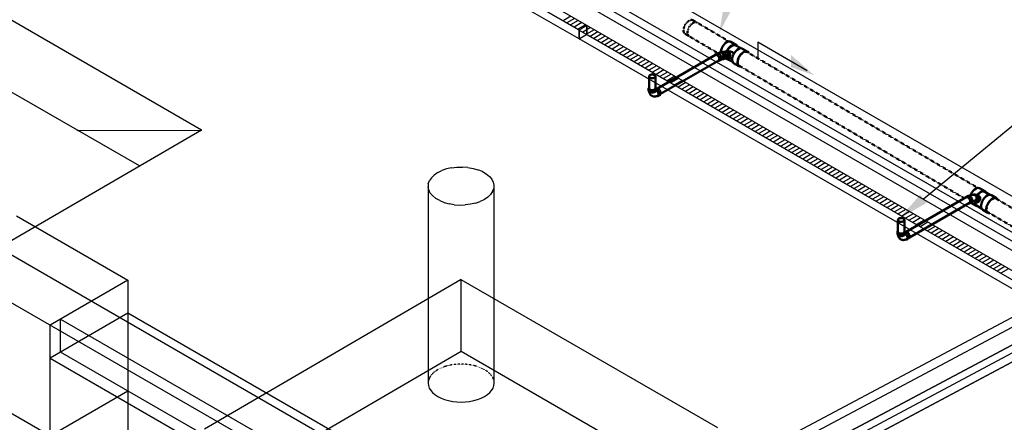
# Model space of a CAD drawing. Header units: inches. Extents: x -18562 to 18026, y -571 to 707.
# Tile 20 of 31: x 1312 to 1849, y 58 to 278. Entities that reach past the tile are written whole.
import ezdxf
from ezdxf import colors
from ezdxf.entities.mleader import LeaderData, LeaderLine
from ezdxf.math import Vec2, Vec3

# ---------------------------------------------------------------- set-up
doc = ezdxf.new("R2010")
doc.units = ezdxf.units.IN
doc.header["$LTSCALE"] = 0.5
doc.header["$MEASUREMENT"] = 0
for name, pattern in [('Dash - 1_16_', [0.1875, 0.125, -0.0625]), ('Dot 1_32_', [0.03125, 0, -0.03125]), ('HIDDEN2', [0.1875, 0.125, -0.0625])]:
    doc.linetypes.add(name, pattern=pattern)
for name, color, linetype in [('M-DETL-LIGHT', 1, 'Continuous'), ('M-SECT-PATT', 8, 'Continuous'), ('P-PIPE', 3, 'Continuous'), ('P-SANR-FIXT', 6, 'Continuous'), ('S-ANNO-DIMS', 1, 'Continuous')]:
    doc.layers.add(name, color=color, linetype=linetype)
doc.styles.add('Annotative', font='romans.shx', dxfattribs={"width": 0.8, "height": 0.125})

# ---------------------------------------------------------------- blocks, each defined once
blk = doc.blocks.new('USM_H_Trench_Drain - USM_H_Trench_Drain-1077231-DRAINAGE ISOMETRIC')
at = {"layer": 'P-SANR-FIXT', "color": 1}
for p, q in [((1620.94, 274.73), (1231.95, 499.32)), ((1231.95, 494.42), (1616.17, 272.59)), ((1231.95, 494.42), (1616.7, 272.28)), ((1616.7, 267.38), (1231.95, 489.52)), ((1616.7, 272.28), (1620.94, 274.73)), ((1620.94, 269.83), (1620.94, 274.73)), ((1616.7, 267.38), (1616.7, 272.28)), ((1620.94, 269.83), (1616.7, 267.38))]:
    blk.add_line(p, q, dxfattribs=at)
blk = doc.blocks.new('USM_H_Trench_Drain - USM_H_Trench_Drain-1077597-DRAINAGE ISOMETRIC')
at = {"layer": 'P-SANR-FIXT', "color": 1}
for p, q in [((2183.92, -50.3), (2179.68, -52.75)), ((2179.68, -52.75), (2552.82, -268.19)), ((2179.68, -52.75), (2179.68, -57.65)), ((2561.31, -268.19), (2183.92, -50.3)), ((2183.92, -50.3), (2183.92, -55.2)), ((2179.68, -57.65), (2183.92, -55.2)), ((2552.82, -273.09), (2179.68, -57.65)), ((2184.51, -55.54), (2561.31, -273.09)), ((2552.82, -268.19), (2149.77, -500.89)), ((2154.01, -503.34), (2561.31, -268.19)), ((2552.82, -268.19), (2552.82, -273.09)), ((2561.31, -268.19), (2561.31, -273.09)), ((2149.77, -505.79), (2552.82, -273.09)), ((2561.31, -273.09), (2154.01, -508.24)), ((2149.77, -500.89), (2154.01, -503.34)), ((2149.77, -500.89), (2149.77, -505.79)), ((2154.01, -508.24), (2154.01, -503.34)), ((2154.01, -508.24), (2149.77, -505.79))]:
    blk.add_line(p, q, dxfattribs=at)
blk = doc.blocks.new('Tee Reducing Sanitary - PVC - Sch 40 - DWV - Standard-V9-DRAINAGE ISOMETRIC')
at = {"layer": 'P-PIPE', "color": 90, "lineweight": 50}
for p, q in [((2260.28, -64.32), (2259.24, -64.48)), ((2265.48, -60.99), (2262.5, -59.2)), ((2267.87, -62.72), (2265.15, -61.12)), ((2271.61, -64.6), (2268.78, -62.96)), ((2259.82, -68.4), (2260.41, -68.72)), ((2259.86, -68.39), (2260.82, -68.24)), ((2260.74, -68.59), (2263.41, -70.17)), ((2263.91, -70.79), (2266.73, -72.48))]:
    blk.add_line(p, q, dxfattribs=at)
for points in [[(2257.06, -63.68, 0), (2257.47, -62.58, 0), (2258.05, -61.52, 0), (2258.78, -60.58, 0), (2259.6, -59.81, 0), (2260.46, -59.28, 0), (2261.29, -59.01, 0), (2262.05, -59.03, 0), (2262.5, -59.2, 0)], [(2265.94, -61.57, 0), (2265.93, -61.55, 0), (2265.48, -60.99, 0), (2264.85, -60.69, 0), (2264.1, -60.67, 0), (2263.26, -60.94, 0), (2262.41, -61.47, 0), (2261.59, -62.24, 0), (2260.86, -63.18, 0), (2260.27, -64.24, 0), (2260.24, -64.33, 0)], [(2260.28, -64.32, 0), (2260.66, -64.34, 0), (2261.04, -64.49, 0), (2261.38, -64.77, 0), (2261.67, -65.15, 0), (2261.88, -65.6, 0), (2262, -66.1, 0), (2262.02, -66.62, 0), (2261.94, -67.11, 0)], [(2260.42, -64.33, 0), (2260.99, -63.29, 0), (2261.67, -62.41, 0), (2262.44, -61.69, 0), (2263.24, -61.19, 0), (2264.03, -60.94, 0), (2264.73, -60.95, 0), (2265.15, -61.12, 0)], [(2263.37, -67.41, 0), (2263.78, -66.31, 0), (2264.36, -65.26, 0), (2265.09, -64.31, 0), (2265.91, -63.55, 0), (2266.77, -63.01, 0), (2267.6, -62.74, 0), (2268.36, -62.76, 0), (2268.78, -62.96, 0)], [(2272.26, -65.33, 0), (2272.24, -65.28, 0), (2271.79, -64.72, 0), (2271.16, -64.42, 0), (2270.41, -64.4, 0), (2269.57, -64.67, 0), (2268.72, -65.21, 0), (2267.9, -65.97, 0), (2267.17, -66.92, 0), (2266.58, -67.97, 0), (2266.18, -69.07, 0)], [(2260.94, -67.26, 0), (2261.02, -66.77, 0), (2261, -66.26, 0), (2260.88, -65.76, 0), (2260.67, -65.3, 0), (2260.39, -64.93, 0), (2260.04, -64.65, 0), (2259.66, -64.5, 0), (2259.28, -64.48, 0), (2258.91, -64.59, 0), (2258.59, -64.83, 0), (2258.58, -64.84, 0)], [(2259.1, -68.24, 0), (2259.43, -68.38, 0), (2259.82, -68.4, 0), (2260.19, -68.29, 0), (2260.51, -68.05, 0), (2260.77, -67.7, 0), (2260.94, -67.26, 0)], [(2260.11, -68.35, 0), (2260.41, -68.72, 0), (2261.03, -69.02, 0), (2261.46, -69.03, 0)], [(2261.94, -67.11, 0), (2261.77, -67.54, 0), (2261.51, -67.89, 0), (2261.18, -68.13, 0), (2260.82, -68.24, 0)], [(2263.91, -70.79, 0), (2263.91, -70.79, 0), (2263.46, -70.23, 0), (2263.21, -69.44, 0), (2263.18, -68.48, 0), (2263.37, -67.41, 0)], [(2266.18, -69.07, 0), (2265.99, -70.14, 0), (2266.02, -71.1, 0), (2266.26, -71.89, 0), (2266.72, -72.45, 0), (2267.34, -72.75, 0), (2267.88, -72.76, 0)]]:
    blk.add_polyline3d(points, dxfattribs=at)
for centre, radius, start, end in [((2261.34, -68.77), 4.35, 62.0701, 95.6752), ((2262.52, -66.5), 2.75, 220.8853, 229.4397), ((2261.15, -72.82), 4.85, 65.0933, 86.0428), ((2261.87, -66.7), 2.32, 21.4057, 49.5514)]:
    blk.add_arc(centre, radius, start, end, dxfattribs=at)
blk = doc.blocks.new('Plug - PVC - Sch 40 - DWV_USACE - Standard-1118566-DRAINAGE ISOMETRIC')
at = {"layer": 'P-PIPE', "color": 90, "lineweight": 50}
for p, q in [((1948, 120.95), (1947.82, 120.84)), ((1947.82, 120.84), (1947.88, 120.81)), ((1947.82, 120.84), (1947.82, 120.6))]:
    blk.add_line(p, q, dxfattribs=at)
blk = doc.blocks.new('Tee Reducing Sanitary - PVC - Sch 40 - DWV - Standard-V10-DRAINAGE ISOMETRIC')
at = {"layer": 'P-PIPE', "color": 90, "lineweight": 50}
for p, q in [((2401.27, -141), (2398.47, -139.34)), ((2397.31, -143.03), (2396.39, -142.8)), ((2403.64, -142.73), (2401.03, -141.18)), ((2407.38, -144.61), (2404.58, -142.95)), ((2393.38, -147.07), (2396.18, -148.73)), ((2395.5, -146.66), (2396.37, -146.86)), ((2396.51, -148.6), (2399.18, -150.18)), ((2399.85, -150.92), (2402.65, -152.58))]:
    blk.add_line(p, q, dxfattribs=at)
for points in [[(2393.25, -142.58, 0), (2393.83, -141.53, 0), (2394.56, -140.58, 0), (2395.38, -139.82, 0), (2396.24, -139.29, 0), (2397.08, -139.02, 0), (2397.84, -139.04, 0), (2398.47, -139.34, 0)], [(2393.19, -142.73, 0), (2393.25, -142.58, 0)], [(2397.33, -145.55, 0), (2397.5, -145.07, 0), (2397.56, -144.55, 0), (2397.5, -144.05, 0), (2397.35, -143.6, 0), (2397.09, -143.22, 0), (2396.76, -142.95, 0), (2396.37, -142.8, 0), (2396.15, -142.78, 0)], [(2401.72, -141.58, 0), (2401.72, -141.57, 0), (2401.27, -141, 0), (2400.64, -140.7, 0), (2399.88, -140.68, 0), (2399.04, -140.95, 0), (2398.18, -141.48, 0), (2397.36, -142.25, 0), (2396.85, -142.91, 0)], [(2397.03, -142.95, 0), (2397.45, -142.41, 0), (2398.22, -141.7, 0), (2399.02, -141.2, 0), (2399.81, -140.95, 0), (2400.52, -140.96, 0), (2401.03, -141.18, 0)], [(2397.31, -143.03, 0), (2397.63, -143.15, 0), (2397.96, -143.42, 0), (2398.21, -143.8, 0), (2398.37, -144.26, 0), (2398.42, -144.75, 0), (2398.37, -145.27, 0), (2398.2, -145.75, 0)], [(2399.54, -146.32, 0), (2400.13, -145.26, 0), (2400.85, -144.32, 0), (2401.68, -143.55, 0), (2402.54, -143.02, 0), (2403.37, -142.75, 0), (2404.13, -142.77, 0), (2404.58, -142.95, 0)], [(2408.07, -145.47, 0), (2408.01, -145.3, 0), (2407.56, -144.73, 0), (2406.93, -144.43, 0), (2406.17, -144.42, 0), (2405.34, -144.68, 0), (2404.48, -145.22, 0), (2403.66, -145.98, 0), (2402.93, -146.92, 0), (2402.34, -147.98, 0)], [(2395.42, -146.62, 0), (2395.51, -146.66, 0), (2395.93, -146.68, 0), (2396.35, -146.57, 0), (2396.74, -146.33, 0), (2397.07, -145.99, 0), (2397.33, -145.55, 0)], [(2395.46, -146.65, 0), (2395.48, -147.37, 0), (2395.73, -148.16, 0), (2396.18, -148.73, 0), (2396.81, -149.03, 0), (2397.22, -149.04, 0)], [(2396.51, -148.6, 0), (2396.35, -148.48, 0), (2395.92, -147.95, 0), (2395.68, -147.21, 0), (2395.67, -146.71, 0)], [(2398.2, -145.75, 0), (2397.94, -146.19, 0), (2397.61, -146.53, 0), (2397.22, -146.77, 0), (2396.8, -146.88, 0), (2396.38, -146.86, 0), (2396.38, -146.86, 0)], [(2399.85, -150.92, 0), (2399.68, -150.8, 0), (2399.22, -150.24, 0), (2398.97, -149.45, 0), (2398.94, -148.48, 0), (2399.14, -147.42, 0), (2399.54, -146.32, 0)], [(2402.34, -147.98, 0), (2401.94, -149.08, 0), (2401.74, -150.15, 0), (2401.77, -151.11, 0), (2402.02, -151.9, 0), (2402.48, -152.46, 0), (2403.11, -152.76, 0), (2403.66, -152.78, 0)]]:
    blk.add_polyline3d(points, dxfattribs=at)
blk = doc.blocks.new('Bend - PVC - Sch 40 - DWV_USACE - Standard-1118567-DRAINAGE ISOMETRIC')
at = {"layer": 'P-PIPE', "color": 90, "lineweight": 50}
for p, q in [((2391.83, -143.28), (2390.75, -143.9)), ((2396.33, -142.79), (2395.5, -142.59)), ((2392.73, -147.33), (2393.79, -146.72)), ((2394.61, -146.45), (2395.48, -146.65))]:
    blk.add_line(p, q, dxfattribs=at)
for points in [[(2391.74, -144, 0), (2391.38, -143.84, 0), (2391.04, -143.81, 0), (2390.75, -143.9, 0), (2390.53, -144.11, 0), (2390.42, -144.35, 0)], [(2392.08, -147.38, 0), (2392.1, -147.38, 0), (2392.44, -147.42, 0), (2392.73, -147.33, 0), (2392.95, -147.12, 0), (2393.09, -146.81, 0), (2393.14, -146.42, 0), (2393.09, -145.98, 0), (2392.95, -145.51, 0), (2392.73, -145.04, 0), (2392.44, -144.62, 0), (2392.1, -144.26, 0), (2391.74, -144, 0)], [(2391.83, -143.28, 0), (2392.1, -143.2, 0), (2392.44, -143.23, 0), (2392.8, -143.39, 0)], [(2395.46, -142.85, 0), (2395.21, -142.77, 0), (2394.96, -142.74, 0), (2394.72, -142.72, 0), (2394.48, -142.72, 0), (2394.24, -142.73, 0), (2394, -142.75, 0), (2393.76, -142.79, 0), (2393.53, -142.84, 0), (2393.3, -142.9, 0), (2393.07, -142.97, 0), (2392.85, -143.05, 0), (2392.63, -143.13, 0), (2392.43, -143.22, 0)], [(2392.8, -143.39, 0), (2393.16, -143.65, 0), (2393.5, -144.01, 0), (2393.79, -144.43, 0), (2394.01, -144.89, 0), (2394.15, -145.36, 0), (2394.2, -145.81, 0), (2394.15, -146.2, 0), (2394.01, -146.51, 0), (2393.79, -146.72, 0)], [(2394.19, -146.29, 0), (2394.64, -146.46, 0), (2395.06, -146.47, 0), (2395.47, -146.36, 0), (2395.86, -146.12, 0), (2396.2, -145.76, 0), (2396.45, -145.33, 0), (2396.61, -144.84, 0), (2396.67, -144.33, 0), (2396.61, -143.83, 0), (2396.45, -143.38, 0), (2396.19, -143, 0), (2395.85, -142.73, 0)], [(2395.85, -142.73, 0), (2395.47, -142.59, 0), (2395.05, -142.57, 0), (2394.63, -142.69, 0), (2394.59, -142.71, 0)], [(2395.46, -142.85, 0), (2395.76, -142.94, 0)], [(2396.33, -142.79, 0), (2396.72, -142.94, 0)], [(2394.81, -146.25, 0), (2394.64, -146.22, 0), (2394.61, -146.22, 0), (2394.58, -146.22, 0), (2394.54, -146.22, 0), (2394.5, -146.22, 0), (2394.45, -146.22, 0), (2394.39, -146.23, 0), (2394.32, -146.25, 0), (2394.25, -146.27, 0), (2394.17, -146.29, 0), (2394.11, -146.31, 0)]]:
    blk.add_polyline3d(points, dxfattribs=at)
blk.add_arc((2394.56, -144.39), 1.88, 277.6694, 50.1824, dxfattribs=at)
blk = doc.blocks.new('Bend - PVC - Sch 40 - DWV_USACE - Standard-V17-DRAINAGE ISOMETRIC')
at = {"layer": 'P-PIPE', "color": 90, "lineweight": 50}
for p, q in [((2255, -65.52), (2253.94, -66.14)), ((2255.92, -69.56), (2256.98, -68.95)), ((2257.8, -64.71), (2256.8, -64.87)), ((2257.42, -68.78), (2258.39, -68.62))]:
    blk.add_line(p, q, dxfattribs=at)
for points in [[(2254.93, -66.23, 0), (2254.57, -66.08, 0), (2254.23, -66.05, 0), (2253.94, -66.14, 0), (2253.72, -66.34, 0), (2253.63, -66.55, 0)], [(2255.42, -69.63, 0), (2255.63, -69.65, 0), (2255.92, -69.56, 0), (2256.14, -69.36, 0), (2256.28, -69.05, 0), (2256.33, -68.66, 0), (2256.28, -68.21, 0), (2256.14, -67.74, 0), (2255.92, -67.28, 0), (2255.63, -66.85, 0), (2255.29, -66.5, 0), (2254.93, -66.23, 0)], [(2255, -65.52, 0), (2255.29, -65.43, 0), (2255.63, -65.47, 0), (2255.99, -65.62, 0)], [(2256.84, -65.09, 0), (2256.63, -65.13, 0), (2256.42, -65.18, 0), (2256.22, -65.24, 0), (2256.02, -65.3, 0), (2255.82, -65.38, 0), (2255.64, -65.46, 0)], [(2255.99, -65.62, 0), (2256.36, -65.89, 0), (2256.69, -66.24, 0), (2256.98, -66.67, 0), (2257.2, -67.13, 0), (2257.34, -67.6, 0), (2257.39, -68.05, 0), (2257.34, -68.44, 0), (2257.2, -68.75, 0), (2257.2, -68.75, 0)], [(2257.59, -65.03, 0), (2257.21, -64.88, 0), (2256.82, -64.86, 0), (2256.46, -64.98, 0), (2256.14, -65.22, 0), (2256.12, -65.24, 0)], [(2256.84, -65.09, 0), (2257.08, -65.09, 0), (2257.53, -65.23, 0)], [(2257.2, -68.75, 0), (2256.98, -68.95, 0)], [(2257.18, -68.77, 0), (2257.39, -68.78, 0), (2257.76, -68.66, 0), (2258.08, -68.42, 0), (2258.34, -68.07, 0), (2258.51, -67.63, 0), (2258.58, -67.14, 0), (2258.56, -66.62, 0), (2258.44, -66.12, 0), (2258.22, -65.67, 0), (2257.93, -65.3, 0), (2257.59, -65.03, 0)], [(2257.53, -65.23, 0), (2257.93, -65.57, 0), (2258.23, -66.06, 0), (2258.39, -66.65, 0), (2258.4, -67.25, 0), (2258.25, -67.8, 0), (2257.97, -68.23, 0), (2257.58, -68.5, 0), (2257.3, -68.53, 0)], [(2257.8, -64.71, 0), (2258.2, -64.72, 0), (2258.58, -64.87, 0)], [(2258.58, -64.87, 0), (2258.93, -65.14, 0), (2259.22, -65.51, 0), (2259.43, -65.97, 0), (2259.56, -66.47, 0), (2259.58, -66.98, 0), (2259.5, -67.47, 0), (2259.33, -67.91, 0), (2259.08, -68.26, 0), (2258.76, -68.51, 0), (2258.39, -68.62, 0)]]:
    blk.add_polyline3d(points, dxfattribs=at)
blk = doc.blocks.new('Bend - PVC - Sch 40 - DWV_USACE - Standard-V1-DRAINAGE ISOMETRIC')
at = {"layer": 'P-PIPE', "color": 90, "lineweight": 50}
for p, q in [((1702.8, 212.65), (1702.8, 211.43)), ((1706.76, 211.43), (1706.76, 212.65)), ((1707.02, 212.51), (1706.77, 212.36)), ((1707.94, 208.46), (1709, 209.08))]:
    blk.add_line(p, q, dxfattribs=at)
for points in [[(1703.06, 213.22, 0), (1702.87, 212.95, 0), (1702.8, 212.65, 0), (1702.87, 212.36, 0), (1703.07, 212.08, 0), (1703.38, 211.85, 0)], [(1703.38, 210.62, 0), (1703.07, 210.86, 0), (1702.87, 211.13, 0), (1702.8, 211.43, 0), (1702.8, 211.43, 0)], [(1704.54, 208.51, 0), (1704.38, 208.61, 0), (1704.22, 208.73, 0), (1704.08, 208.85, 0), (1703.94, 208.98, 0), (1703.81, 209.12, 0), (1703.7, 209.26, 0), (1703.59, 209.41, 0), (1703.5, 209.56, 0), (1703.41, 209.72, 0), (1703.34, 209.88, 0), (1703.27, 210.03, 0), (1703.22, 210.2, 0), (1703.17, 210.36, 0), (1703.13, 210.52, 0), (1703.09, 210.68, 0), (1703.07, 210.84, 0), (1703.07, 210.86, 0)], [(1703.38, 211.85, 0), (1703.79, 211.66, 0), (1704.27, 211.55, 0), (1704.78, 211.51, 0), (1705.29, 211.55, 0), (1705.77, 211.66, 0), (1706.18, 211.85, 0), (1706.49, 212.08, 0), (1706.69, 212.36, 0), (1706.76, 212.65, 0), (1706.69, 212.95, 0), (1706.53, 213.17, 0)], [(1706.76, 211.43, 0), (1706.69, 211.13, 0), (1706.49, 210.86, 0), (1706.18, 210.62, 0), (1705.77, 210.44, 0), (1705.29, 210.33, 0), (1704.78, 210.29, 0), (1704.27, 210.33, 0), (1703.79, 210.44, 0), (1703.38, 210.62, 0)], [(1706.95, 211.79, 0), (1706.79, 211.86, 0)], [(1707.31, 208.41, 0), (1707.65, 208.38, 0), (1707.94, 208.46, 0), (1708.16, 208.67, 0), (1708.3, 208.98, 0), (1708.34, 209.37, 0), (1708.3, 209.82, 0), (1708.16, 210.29, 0), (1707.94, 210.75, 0), (1707.65, 211.17, 0), (1707.31, 211.53, 0), (1706.95, 211.79, 0)], [(1707.74, 208.63, 0), (1708.02, 208.85, 0), (1708.16, 209.23, 0), (1708.16, 209.72, 0), (1708.02, 210.27, 0), (1707.74, 210.81, 0), (1707.37, 211.28, 0), (1706.95, 211.61, 0)], [(1707.02, 212.51, 0), (1707.31, 212.59, 0), (1707.64, 212.56, 0), (1708.01, 212.41, 0)], [(1708.01, 212.41, 0), (1708.37, 212.14, 0), (1708.71, 211.79, 0), (1709, 211.36, 0), (1709.22, 210.9, 0), (1709.36, 210.43, 0), (1709.41, 209.98, 0), (1709.36, 209.59, 0), (1709.22, 209.28, 0), (1709, 209.08, 0), (1708.99, 209.08, 0)], [(1704.54, 208.51, 0), (1704.71, 208.42, 0), (1704.88, 208.34, 0), (1705.06, 208.28, 0), (1705.24, 208.22, 0), (1705.43, 208.18, 0), (1705.61, 208.16, 0), (1705.79, 208.14, 0), (1705.97, 208.13, 0), (1706.15, 208.14, 0), (1706.32, 208.15, 0), (1706.49, 208.18, 0), (1706.66, 208.21, 0), (1706.82, 208.25, 0), (1706.98, 208.29, 0), (1707.14, 208.35, 0), (1707.29, 208.4, 0), (1707.44, 208.47, 0), (1707.59, 208.54, 0), (1707.73, 208.61, 0), (1707.74, 208.63, 0)]]:
    blk.add_polyline3d(points, dxfattribs=at)
blk.add_arc((1706.59, 211.11), 0.613, 54.8013, 71.9437, dxfattribs=at)
blk = doc.blocks.new('Mechanical_Box_H_rvt-1-DRAINAGE ISOMETRIC')
at = {"layer": 'M-DETL-LIGHT'}
for p, q in [((1612.19, 279.79), (1607.95, 277.34)), ((1614.19, 278.63), (1609.95, 276.18)), ((1616.19, 277.48), (1611.95, 275.03)), ((1618.19, 276.32), (1613.95, 273.87)), ((1620.19, 275.17), (1615.95, 272.72)), ((1622.98, 273.56), (1618.74, 271.11)), ((1624.98, 272.4), (1620.74, 269.95)), ((1626.98, 271.25), (1622.74, 268.8)), ((1628.98, 270.09), (1624.74, 267.64)), ((1630.98, 268.94), (1626.74, 266.49)), ((1632.98, 267.78), (1628.74, 265.33)), ((1634.98, 266.63), (1630.74, 264.18)), ((1636.98, 265.47), (1632.74, 263.02)), ((1638.98, 264.32), (1634.74, 261.87)), ((1640.98, 263.16), (1636.74, 260.71)), ((1642.98, 262.01), (1638.74, 259.56)), ((1644.98, 260.85), (1640.74, 258.4)), ((1646.98, 259.7), (1642.74, 257.25)), ((1648.98, 258.54), (1644.74, 256.1)), ((1650.98, 257.39), (1646.74, 254.94)), ((1652.98, 256.24), (1648.74, 253.79)), ((1654.98, 255.08), (1650.74, 252.63)), ((1656.98, 253.93), (1652.74, 251.48)), ((1658.98, 252.77), (1654.74, 250.32)), ((1660.98, 251.62), (1656.74, 249.17)), ((1662.98, 250.46), (1658.74, 248.01)), ((1664.98, 249.31), (1660.74, 246.86)), ((1666.98, 248.15), (1662.74, 245.7)), ((1668.98, 247), (1664.74, 244.55)), ((1670.98, 245.84), (1666.74, 243.39)), ((1672.98, 244.69), (1668.74, 242.24)), ((1674.98, 243.53), (1670.74, 241.08)), ((1676.98, 242.38), (1672.74, 239.93)), ((1678.98, 241.22), (1674.74, 238.77)), ((1680.98, 240.07), (1676.74, 237.62)), ((1682.98, 238.92), (1678.74, 236.47)), ((1684.98, 237.76), (1680.74, 235.31)), ((1686.98, 236.61), (1682.74, 234.16)), ((1688.98, 235.45), (1684.74, 233)), ((1690.98, 234.3), (1686.74, 231.85)), ((1692.98, 233.14), (1688.74, 230.69)), ((1694.98, 231.99), (1690.74, 229.54)), ((1696.98, 230.83), (1692.74, 228.38)), ((1698.98, 229.68), (1694.74, 227.23)), ((1700.98, 228.52), (1696.74, 226.07)), ((1702.98, 227.37), (1698.74, 224.92)), ((1704.98, 226.21), (1700.74, 223.76)), ((1706.98, 225.06), (1702.74, 222.61)), ((1708.98, 223.9), (1704.74, 221.45)), ((1710.98, 222.75), (1706.74, 220.3)), ((1712.98, 221.59), (1708.74, 219.15)), ((1714.98, 220.44), (1710.74, 217.99)), ((1716.98, 219.29), (1712.74, 216.84)), ((1718.98, 218.13), (1714.74, 215.68)), ((1720.98, 216.98), (1716.74, 214.53)), ((1722.98, 215.82), (1718.74, 213.37)), ((1724.98, 214.67), (1720.74, 212.22)), ((1726.98, 213.51), (1722.74, 211.06)), ((1728.98, 212.36), (1724.74, 209.91)), ((1730.98, 211.2), (1726.74, 208.75)), ((1732.98, 210.05), (1728.74, 207.6)), ((1734.98, 208.89), (1730.74, 206.44)), ((1736.98, 207.74), (1732.74, 205.29)), ((1738.98, 206.58), (1734.74, 204.13)), ((1740.98, 205.43), (1736.74, 202.98)), ((1742.98, 204.27), (1738.74, 201.82)), ((1744.98, 203.12), (1740.74, 200.67)), ((1746.98, 201.96), (1742.74, 199.52)), ((1748.98, 200.81), (1744.74, 198.36)), ((1750.98, 199.66), (1746.74, 197.21)), ((1752.98, 198.5), (1748.74, 196.05)), ((1754.98, 197.35), (1750.74, 194.9)), ((1756.98, 196.19), (1752.74, 193.74)), ((1758.98, 195.04), (1754.74, 192.59)), ((1760.98, 193.88), (1756.74, 191.43)), ((1762.98, 192.73), (1758.74, 190.28)), ((1764.98, 191.57), (1760.74, 189.12)), ((1766.98, 190.42), (1762.74, 187.97)), ((1768.98, 189.26), (1764.74, 186.81)), ((1770.98, 188.11), (1766.74, 185.66)), ((1772.98, 186.95), (1768.74, 184.5)), ((1774.98, 185.8), (1770.74, 183.35)), ((1776.98, 184.64), (1772.74, 182.19)), ((1778.98, 183.49), (1774.74, 181.04)), ((1780.98, 182.33), (1776.74, 179.89)), ((1782.98, 181.18), (1778.74, 178.73)), ((1784.98, 180.03), (1780.74, 177.58)), ((1786.98, 178.87), (1782.74, 176.42)), ((1788.98, 177.72), (1784.74, 175.27)), ((1790.98, 176.56), (1786.74, 174.11)), ((1792.98, 175.41), (1788.74, 172.96)), ((1794.98, 174.25), (1790.74, 171.8)), ((1796.98, 173.1), (1792.74, 170.65)), ((1798.98, 171.94), (1794.74, 169.49)), ((1800.98, 170.79), (1796.74, 168.34)), ((1802.98, 169.63), (1798.74, 167.18)), ((1804.98, 168.48), (1800.74, 166.03)), ((1806.98, 167.32), (1802.74, 164.87)), ((1808.98, 166.17), (1804.74, 163.72)), ((1810.98, 165.01), (1806.74, 162.56)), ((1812.98, 163.86), (1808.74, 161.41)), ((1814.98, 162.7), (1810.74, 160.26)), ((1816.98, 161.55), (1812.74, 159.1)), ((1818.98, 160.4), (1814.74, 157.95)), ((1820.98, 159.24), (1816.74, 156.79)), ((1822.98, 158.09), (1818.74, 155.64)), ((1824.98, 156.93), (1820.74, 154.48)), ((1826.98, 155.78), (1822.74, 153.33)), ((1828.98, 154.62), (1824.74, 152.17)), ((1830.98, 153.47), (1826.74, 151.02)), ((1832.98, 152.31), (1828.74, 149.86)), ((1834.98, 151.16), (1830.74, 148.71)), ((1836.98, 150), (1832.74, 147.55)), ((1838.98, 148.85), (1834.74, 146.4)), ((1840.98, 147.69), (1836.74, 145.24)), ((1842.98, 146.54), (1838.74, 144.09)), ((1844.98, 145.38), (1840.74, 142.93)), ((1846.98, 144.23), (1842.74, 141.78)), ((1848.98, 143.07), (1844.74, 140.63)), ((1850.98, 141.92), (1846.74, 139.47))]:
    blk.add_line(p, q, dxfattribs=at)
at = {"layer": 'P-PIPE', "color": 90, "linetype": 'Dash - 1_16_', "lineweight": 50}
for p, q in [((1679.19, 277.42), (1678.9, 277.59)), ((1679.07, 277.49), (1678.9, 277.59)), ((1698.56, 266), (1679.19, 277.42)), ((1674.52, 270.16), (1676.05, 269.25)), ((1674.62, 270.1), (1692.49, 259.56)), ((1696.43, 260.3), (1695.58, 260.18)), ((1834.25, 186.02), (1708.5, 260.14)), ((1696.12, 256.73), (1696.88, 256.84)), ((1704.12, 252.71), (1826.83, 180.38)), ((1970, 106.01), (1844.26, 180.12)), ((1839.88, 172.69), (1961.16, 101.21))]:
    blk.add_line(p, q, dxfattribs=at)
at = {"layer": 'P-PIPE', "color": 90, "lineweight": 50}
for p, q in [((1691.12, 258.68), (1659.42, 240.37)), ((1661.17, 237.34), (1692.87, 255.65)), ((1654.87, 246.94), (1654.87, 240.46)), ((1658.37, 240.46), (1658.37, 246.94)), ((1827.93, 180.91), (1795.21, 162.02)), ((1796.93, 158.98), (1829.68, 177.88)), ((1790.63, 168.57), (1790.63, 162.09)), ((1794.13, 162.09), (1794.13, 168.57))]:
    blk.add_line(p, q, dxfattribs=at)
at = {"layer": 'P-PIPE', "color": 90, "linetype": 'Dot 1_32_', "lineweight": 50}
for points in [[(1673.66, 272.11, 0), (1673.77, 273.08, 0), (1674.08, 274.1, 0), (1674.57, 275.1, 0), (1675.21, 276.02, 0), (1675.95, 276.8, 0), (1676.74, 277.37, 0)], [(1678.87, 276.13, 0), (1678.08, 275.55, 0), (1677.35, 274.77, 0), (1676.72, 273.85, 0), (1676.25, 272.83, 0), (1675.95, 271.8, 0), (1675.85, 270.83, 0)], [(1676.74, 277.37, 0), (1677.53, 277.71, 0), (1678.26, 277.78, 0), (1678.89, 277.59, 0), (1678.9, 277.58, 0)], [(1681.04, 276.34, 0), (1680.4, 276.53, 0), (1679.66, 276.46, 0), (1678.87, 276.13, 0)], [(1674.53, 270.15, 0), (1674.05, 270.6, 0), (1673.75, 271.26, 0), (1673.66, 272.11, 0)], [(1675.85, 270.83, 0), (1675.96, 269.97, 0), (1676.28, 269.29, 0), (1676.77, 268.84, 0)], [(1703.26, 254.66, 0), (1703.37, 255.63, 0), (1703.68, 256.65, 0), (1704.18, 257.66, 0), (1704.81, 258.58, 0), (1705.55, 259.35, 0), (1706.34, 259.93, 0)], [(1706.34, 259.93, 0), (1707.13, 260.26, 0), (1707.86, 260.34, 0), (1708.47, 260.15, 0)], [(1704.13, 252.7, 0), (1703.65, 253.15, 0), (1703.36, 253.82, 0), (1703.26, 254.66, 0)], [(1839.02, 174.64, 0), (1839.13, 175.61, 0), (1839.45, 176.63, 0), (1839.94, 177.64, 0), (1840.57, 178.56, 0), (1841.31, 179.33, 0), (1842.1, 179.91, 0)], [(1842.1, 179.91, 0), (1842.89, 180.24, 0), (1843.62, 180.32, 0), (1844.2, 180.14, 0)], [(1839.89, 172.68, 0), (1839.41, 173.13, 0), (1839.12, 173.8, 0), (1839.02, 174.64, 0)]]:
    blk.add_polyline3d(points, dxfattribs=at)
at = {"layer": 'P-PIPE', "color": 90, "lineweight": 50}
for points in [[(1691.14, 258.68, 0), (1691.38, 258.76, 0), (1691.68, 258.73, 0), (1692, 258.59, 0)], [(1692, 258.59, 0), (1692.32, 258.36, 0), (1692.61, 258.04, 0), (1692.87, 257.67, 0), (1693.07, 257.26, 0), (1693.19, 256.84, 0), (1693.23, 256.45, 0)], [(1696.43, 260.3, 0), (1696.7, 260.29, 0), (1697.04, 260.16, 0)], [(1697.85, 257.86, 0), (1697.7, 257.47, 0), (1697.47, 257.16, 0), (1697.19, 256.95, 0), (1696.87, 256.84, 0)], [(1697.04, 260.16, 0), (1697.34, 259.92, 0), (1697.6, 259.59, 0), (1697.79, 259.19, 0), (1697.9, 258.75, 0), (1697.92, 258.29, 0), (1697.85, 257.86, 0)], [(1693.23, 256.45, 0), (1693.19, 256.1, 0), (1693.07, 255.83, 0), (1692.87, 255.65, 0)], [(1655.38, 247.66, 0), (1655.1, 247.45, 0), (1654.93, 247.2, 0), (1654.87, 246.94, 0), (1654.93, 246.68, 0), (1655.1, 246.44, 0), (1655.38, 246.23, 0)], [(1657.85, 247.66, 0), (1657.49, 247.82, 0), (1657.07, 247.92, 0), (1656.62, 247.95, 0), (1656.16, 247.92, 0), (1655.74, 247.82, 0), (1655.38, 247.66, 0)], [(1657.85, 246.23, 0), (1658.13, 246.44, 0), (1658.31, 246.68, 0), (1658.37, 246.94, 0), (1658.31, 247.2, 0), (1658.13, 247.45, 0), (1657.85, 247.66, 0)], [(1655.38, 246.23, 0), (1655.74, 246.07, 0), (1656.16, 245.97, 0), (1656.62, 245.93, 0), (1657.07, 245.97, 0), (1657.49, 246.07, 0), (1657.85, 246.23, 0)], [(1655.38, 239.75, 0), (1655.1, 239.96, 0), (1654.93, 240.2, 0), (1654.87, 240.45, 0)], [(1657.85, 239.75, 0), (1657.49, 239.59, 0), (1657.07, 239.48, 0), (1656.62, 239.45, 0), (1656.16, 239.48, 0), (1655.74, 239.59, 0), (1655.38, 239.75, 0)], [(1658.37, 240.46, 0), (1658.31, 240.2, 0), (1658.13, 239.96, 0), (1657.85, 239.75, 0)], [(1827.95, 180.92, 0), (1828.19, 180.99, 0), (1828.48, 180.96, 0), (1828.8, 180.83, 0)], [(1828.8, 180.83, 0), (1829.12, 180.59, 0), (1829.42, 180.28, 0), (1829.68, 179.9, 0), (1829.88, 179.49, 0), (1830, 179.08, 0), (1830.04, 178.68, 0)], [(1830.04, 178.68, 0), (1830, 178.34, 0), (1829.88, 178.06, 0), (1829.68, 177.88, 0)], [(1791.14, 169.29, 0), (1790.87, 169.08, 0), (1790.69, 168.84, 0), (1790.63, 168.57, 0), (1790.69, 168.31, 0), (1790.87, 168.07, 0), (1791.14, 167.86, 0)], [(1793.62, 169.29, 0), (1793.26, 169.45, 0), (1792.83, 169.55, 0), (1792.38, 169.59, 0), (1791.93, 169.55, 0), (1791.51, 169.45, 0), (1791.14, 169.29, 0)], [(1791.14, 167.86, 0), (1791.51, 167.7, 0), (1791.93, 167.6, 0), (1792.38, 167.56, 0), (1792.83, 167.6, 0), (1793.26, 167.7, 0), (1793.62, 167.86, 0)], [(1793.62, 167.86, 0), (1793.9, 168.07, 0), (1794.07, 168.31, 0), (1794.13, 168.57, 0), (1794.07, 168.84, 0), (1793.9, 169.08, 0), (1793.62, 169.29, 0)], [(1791.14, 161.38, 0), (1790.87, 161.59, 0), (1790.69, 161.83, 0), (1790.63, 162.08, 0)], [(1793.62, 161.38, 0), (1793.26, 161.22, 0), (1792.83, 161.12, 0), (1792.38, 161.08, 0), (1791.93, 161.12, 0), (1791.51, 161.22, 0), (1791.14, 161.38, 0)], [(1794.13, 162.09, 0), (1794.07, 161.83, 0), (1793.9, 161.59, 0), (1793.62, 161.38, 0)]]:
    blk.add_polyline3d(points, dxfattribs=at)
blk.add_arc((1700.03, 259.4), 6.21, 161.8441, 172.3866, dxfattribs=at)
for name, p in [('Plug - PVC - Sch 40 - DWV_USACE - Standard-1118566-DRAINAGE ISOMETRIC', (-273.33, 154.32)), ('Tee Reducing Sanitary - PVC - Sch 40 - DWV - Standard-V9-DRAINAGE ISOMETRIC', (-562.94, 325.01)), ('Bend - PVC - Sch 40 - DWV_USACE - Standard-V17-DRAINAGE ISOMETRIC', (-562.94, 325.01)), ('Bend - PVC - Sch 40 - DWV_USACE - Standard-V1-DRAINAGE ISOMETRIC', (-48.16, 27.81)), ('Tee Reducing Sanitary - PVC - Sch 40 - DWV - Standard-V10-DRAINAGE ISOMETRIC', (-562.94, 325.01)), ('Bend - PVC - Sch 40 - DWV_USACE - Standard-1118567-DRAINAGE ISOMETRIC', (-562.94, 325.01)), ('Bend - PVC - Sch 40 - DWV_USACE - Standard-V1-DRAINAGE ISOMETRIC', (87.6, -50.56))]:
    blk.add_blockref(name, p, dxfattribs=at)
at = {"layer": 'P-SANR-FIXT', "color": 4, "lineweight": 50}
blk.add_blockref('USM_H_Trench_Drain - USM_H_Trench_Drain-1077231-DRAINAGE ISOMETRIC', (0, 0), dxfattribs=at)
at = {"layer": 'P-SANR-FIXT', "color": 90, "lineweight": 50}
blk.add_blockref('USM_H_Trench_Drain - USM_H_Trench_Drain-1077597-DRAINAGE ISOMETRIC', (-562.94, 325.01), dxfattribs=at)

msp = doc.modelspace()

# ---------------------------------------------------------------- hatches: boundary and pattern name
at = {"layer": 'S-ANNO-DIMS', "lineweight": -3}
h = msp.add_hatch(color=256, dxfattribs=at)
h.dxf.hatch_style = 1
h.paths.add_polyline_path([(1745.1, 247.44), (1732.25, 258.7), (1732.25, 252.02)])

# ---------------------------------------------------------------- linework, layer by layer
at = {"layer": 'M-SECT-PATT', "lineweight": -3}
for p, q in [((1840.09, -184.48), (470.43, 606.3)), ((2066.37, 58.17), (1231.98, 539.9)), ((2032.43, 58.02), (1231.98, 520.16)), ((1231.98, 515.41), (2015.45, 63.07)), ((1231.98, 510.36), (2015.45, 58.02)), ((799.23, 442.59), (1599.68, -19.54)), ((1410.71, 217.64), (1270.87, 298.38)), ((1376.85, 198), (1270.87, 259.19)), ((1592.6, -102.01), (1002.88, 238.47)), ((1410.71, 217.64), (1270.87, 136.1)), ((1343, 217.45), (1410.88, 217.64)), ((1343, 217.55), (1343, 217.45)), ((1599.68, -19.54), (2032.43, 211.15)), ((2019.7, 198.89), (1586.95, -31.81)), ((1377.02, 198), (1376.85, 198)), ((2023.94, 191.54), (1591.19, -39.16)), ((2032.43, 191.54), (1599.68, -39.15)), ((1534.3, 187.03), (1534.3, 79.2)), ((1570.3, 79.3), (1570.3, 187.03)), ((1591.19, -39.15), (2015.45, 187.02)), ((1599.68, -44.06), (2032.43, 186.64)), ((2023.94, 182.12), (1599.68, -44.05)), ((1309.76, 170.7), (1370.57, 135.59)), ((1370.57, 135.59), (1328.15, 111.1)), ((1370.57, 135.59), (1370.57, -62)), ((1552.3, 135.99), (1412.29, 54.35)), ((1552.38, 96.75), (1552.3, 135.99)), ((1692.31, 55.06), (1552.3, 135.9)), ((1370.57, 117.63), (1328.15, 93.13)), ((1333.8, 114.36), (1554.42, -13.01)), ((1333.8, 96.4), (1333.8, 114.36)), ((1591.19, -9.75), (1370.57, 117.63)), ((1328.15, 50.68), (1328.15, 111.1)), ((1552.38, 96.75), (1446.32, 34.9)), ((1552.3, 96.61), (1552.3, 96.71)), ((1658.28, 35.52), (1552.3, 96.71)), ((1552.38, 96.66), (1552.38, 96.75)), ((1328.15, 93.13), (1548.76, -34.24)), ((1554.42, -30.97), (1333.8, 96.4)), ((1328.15, 50.68), (1370.57, 75.17))]:
    msp.add_line(p, q, dxfattribs=at)
for points in [[(1539.57, 194.38, 0), (1537.65, 193.07, 0)], [(1539.57, 194.38, 0), (1541.84, 195.49, 0)], [(1544.39, 196.37, 0), (1541.84, 195.49, 0)], [(1547.16, 196.99, 0), (1544.39, 196.37, 0)], [(1547.16, 196.99, 0), (1550.07, 197.34, 0), (1553.04, 197.41, 0)], [(1555.99, 197.2, 0), (1553.04, 197.41, 0)], [(1555.99, 197.2, 0), (1558.84, 196.71, 0), (1561.51, 195.96, 0)], [(1563.93, 194.96, 0), (1561.51, 195.96, 0)], [(1563.93, 194.96, 0), (1566.04, 193.75, 0), (1567.76, 192.35, 0), (1569.07, 190.81, 0)], [(1534.44, 188.32, 0), (1534.32, 186.6, 0)], [(1534.44, 188.32, 0), (1535.05, 190, 0)], [(1536.13, 191.59, 0), (1535.05, 190, 0)], [(1536.13, 191.59, 0), (1537.65, 193.07, 0)], [(1569.07, 190.81, 0), (1569.92, 189.16, 0)], [(1569.92, 189.16, 0), (1570.28, 187.46, 0), (1570.16, 185.74, 0)], [(1534.68, 184.9, 0), (1534.32, 186.6, 0)], [(1535.53, 183.25, 0), (1534.68, 184.9, 0)], [(1536.84, 181.71, 0), (1535.53, 183.25, 0)], [(1569.55, 184.06, 0), (1568.47, 182.47, 0)], [(1569.55, 184.06, 0), (1570.16, 185.74, 0)], [(1536.84, 181.71, 0), (1538.56, 180.31, 0)], [(1540.67, 179.1, 0), (1538.56, 180.31, 0)], [(1540.67, 179.1, 0), (1543.09, 178.1, 0)], [(1543.09, 178.1, 0), (1545.76, 177.35, 0)], [(1548.61, 176.86, 0), (1545.76, 177.35, 0)], [(1560.21, 177.69, 0), (1557.44, 177.07, 0)], [(1560.21, 177.69, 0), (1562.76, 178.57, 0)], [(1565.03, 179.68, 0), (1562.76, 178.57, 0)], [(1566.95, 180.99, 0), (1565.03, 179.68, 0)], [(1568.47, 182.47, 0), (1566.95, 180.99, 0)], [(1548.61, 176.86, 0), (1551.56, 176.65, 0), (1554.53, 176.72, 0)], [(1557.44, 177.07, 0), (1554.53, 176.72, 0)]]:
    msp.add_polyline3d(points, dxfattribs=at)
at = {"layer": 'M-SECT-PATT', "linetype": 'HIDDEN2', "lineweight": -3}
msp.add_ellipse((1552.38, 79.45), major_axis=(-18, 0), ratio=0.57587, start_param=9.424778, end_param=12.566371, dxfattribs=at)
at = {"layer": 'M-SECT-PATT', "lineweight": -3}
msp.add_ellipse((1552.38, 79.45), major_axis=(-18, 0), ratio=0.57587, start_param=6.283185, end_param=9.424778, dxfattribs=at)
at = {"layer": 'S-ANNO-DIMS', "lineweight": -3}
msp.add_lwpolyline([(1741.03, 249.91), (1714.23, 265.7), (1714.23, 256.75)], dxfattribs=at)

# ---------------------------------------------------------------- block references
at = {"layer": 'P-PIPE', "lineweight": -3}
msp.add_blockref('Mechanical_Box_H_rvt-1-DRAINAGE ISOMETRIC', (0, 0), dxfattribs=at)

# ---------------------------------------------------------------- leaders
at = {"layer": 'S-ANNO-DIMS', "lineweight": -3}
ml = msp.add_multileader_mtext('Standard', dxfattribs=at)
ml.set_content('8"%%C PERF.\\PFDN.^IDRAIN', color=2, style='Annotative')
ml.set_leader_properties()
ml.build(insert=Vec2(0, 0))
ml.multileader.update_dxf_attribs({"dogleg_length": 0.36, "arrow_head_size": 17.28, "scale": 96})
ctx = ml.context
ctx.base_point, ctx.scale, ctx.char_height, ctx.arrow_head_size, ctx.landing_gap_size, ctx.plane_origin = Vec3(1774.49, 408.6), 96, 12, 17.28, 8.64, Vec3(1748.38, 392.19)
notes = []
notes.append((ctx, [(0, (1, 1, 0), (1739.93, 408.6), (1, 0), 34.56, [(0, [(1693.16, 270.74)], 0, [])])]))
ctx.mtext.insert, ctx.mtext.flow_direction = Vec3(1783.13, 414.6), 5
ml = msp.add_multileader_mtext('Standard', dxfattribs=at)
ml.set_content('3"%%C SOLID PVC FROM\\PPERIMETER TRENCH\\PDRAIN (TYP.)', color=2, style='Annotative')
ml.set_leader_properties()
ml.build(insert=Vec2(0, 0))
ml.multileader.update_dxf_attribs({"dogleg_length": 0.36, "arrow_head_size": 17.28, "scale": 96})
ctx = ml.context
ctx.base_point, ctx.scale, ctx.char_height, ctx.arrow_head_size, ctx.landing_gap_size, ctx.plane_origin = Vec3(1980.33, 296.35), 96, 12, 17.28, 8.64, Vec3(1945.77, 296.35)
notes.append((ctx, [(0, (1, 1, 0), (1945.77, 296.35), (1, 0), 34.56, [(0, [(1791.22, 169.13)], 0, [])])]))
ctx.mtext.insert, ctx.mtext.flow_direction = Vec3(1988.97, 304.35), 5
for ctx, leaders in notes:
    for number, flags, end, landing, length, lines in leaders:
        leader = LeaderData()
        leader.index, (leader.has_last_leader_line, leader.has_dogleg_vector, leader.attachment_direction) = number, flags
        leader.last_leader_point, leader.dogleg_vector, leader.dogleg_length = Vec3(end), Vec3(landing), length
        for number, points, colour, breaks in lines:
            line = LeaderLine()
            line.index, line.vertices, line.color, line.breaks = number, Vec3.list(points), colors.encode_raw_color(colour), breaks
            leader.lines.append(line)
        ctx.leaders.append(leader)

doc.saveas('drawing.dxf')
